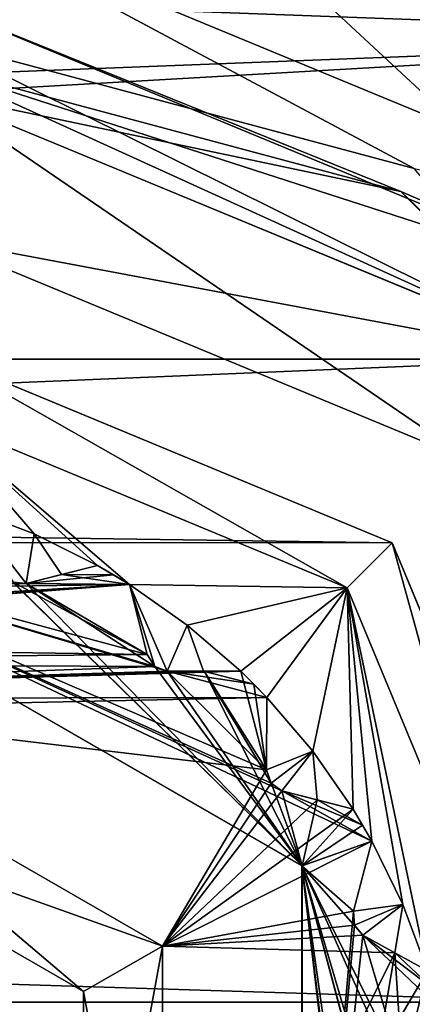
# Model space of a CAD drawing. Header units: metres. Extents: x -205 to 205, y -82 to 82.
# Tile 151 of 256: x -93.01 to -90.85, y 37.49 to 42.9. Entities that reach past the tile are written whole.
import ezdxf

# ---------------------------------------------------------------- set-up
doc = ezdxf.new("R2010")
doc.units = ezdxf.units.M
doc.layers.add('solid_PRT0003', color=7, linetype='CONTINUOUS')

msp = doc.modelspace()

# ---------------------------------------------------------------- linework, layer by layer
at = {"layer": 'solid_PRT0003'}
for points in [[(-200, -75), (-200, 75), (0, 75)], [(0, -75), (-200, -75), (0, 75)], [(-90.449997, 49, 13.5), (-92.724739, 45.059738, 13.5), (-89.247627, 41.741821, 13.5)], [(-93.489754, 45.353336, 47.853554), (-93.489807, 44.999783, 48), (-88.186821, 42.802322, 48)], [(-93.489754, 45.353336, 56.853554), (-93.489807, 44.999783, 57), (-88.186821, 42.802322, 57)], [(-88.186821, 42.802322, 66), (-93.489754, 45.353336, 65.853554), (-93.489807, 44.999783, 66)], [(-93.489754, 45.353336, 74.853554), (-93.489807, 44.999783, 75), (-88.186821, 42.802322, 75)], [(-93.489754, 45.353336, 47.853554), (-88.186821, 42.802322, 48), (-89.563126, 44.300602, 47.853554)], [(-93.489754, 45.353336, 56.853554), (-88.186821, 42.802322, 57), (-89.563126, 44.300602, 56.853554)], [(-88.186821, 42.802322, 66), (-89.563126, 44.300602, 65.853554), (-93.489754, 45.353336, 65.853554)], [(-89.563126, 44.300602, 74.853554), (-93.489754, 45.353336, 74.853554), (-88.186821, 42.802322, 75)], [(-92.724739, 45.059738, 13.5), (-93.490021, 43.499786, 13.5), (-89.247627, 41.741821, 13.5)], [(-96.011604, 45.000145, 55), (-88.186821, 42.802322, 55), (-93.490166, 42.499786, 55)], [(-96.011604, 45.000145, 64), (-88.186821, 42.802322, 64), (-93.490166, 42.499786, 64)], [(-96.011604, 45.000145, 73), (-88.186821, 42.802322, 73), (-93.490166, 42.499786, 73)], [(-96.011604, 45.000145, 73), (-93.489807, 44.999783, 73), (-88.186821, 42.802322, 73)], [(-96.011604, 45.000145, 55), (-93.489807, 44.999783, 55), (-88.186821, 42.802322, 55)], [(-96.011604, 45.000145, 64), (-93.489807, 44.999783, 64), (-88.186821, 42.802322, 64)], [(-88.186821, 42.802322, 48), (-93.489807, 44.999783, 48), (-95.990143, 42.500141, 48)], [(-88.186821, 42.802322, 57), (-93.489807, 44.999783, 57), (-95.990143, 42.500141, 57)], [(-88.186821, 42.802322, 66), (-93.489807, 44.999783, 66), (-95.990143, 42.500141, 66)], [(-93.490089, 42.999786, 46), (-93.489807, 44.999783, 46), (-88.186821, 42.802322, 46)], [(-93.490089, 42.999786, 75), (-89.601234, 41.388317, 75), (-93.489807, 44.999783, 75)], [(-89.563126, 44.300602, 73.146446), (-88.186821, 42.802322, 73), (-93.489807, 44.999783, 73)], [(-88.186821, 42.802322, 55), (-93.489807, 44.999783, 55), (-89.563126, 44.300602, 55.146446)], [(-88.186821, 42.802322, 64), (-93.489807, 44.999783, 64), (-89.563126, 44.300602, 64.146446)], [(-88.186821, 42.802322, 46), (-93.489807, 44.999783, 46), (-89.563126, 44.300602, 46.146446)], [(-89.601234, 41.388317, 75), (-88.186821, 42.802322, 75), (-93.489807, 44.999783, 75)], [(-90.843773, 42.083187, 13.792893), (-93.490021, 43.499786, 13.5), (-93.49012, 42.792679, 13.792893)], [(-90.843773, 42.083187, 13.792893), (-89.247627, 41.741821, 13.5), (-93.490021, 43.499786, 13.5)], [(-93.490143, 42.646233, 45.853554), (-93.490089, 42.999786, 46), (-89.601234, 41.388317, 46)], [(-90.917015, 41.956371, 75.146446), (-93.490089, 42.999786, 75), (-93.490143, 42.646233, 75.146446)], [(-89.601234, 41.388317, 46), (-93.490089, 42.999786, 46), (-88.186821, 42.802322, 46)], [(-90.917015, 41.956371, 75.146446), (-89.601234, 41.388317, 75), (-93.490089, 42.999786, 75)], [(-88.186821, 42.802322, 48), (-95.990143, 42.500141, 48), (-93.490166, 42.499786, 48)], [(-88.186821, 42.802322, 57), (-95.990143, 42.500141, 57), (-93.490166, 42.499786, 57)], [(-88.186821, 42.802322, 66), (-95.990143, 42.500141, 66), (-93.490166, 42.499786, 66)], [(-89.954834, 41.034821, 48), (-88.186821, 42.802322, 48), (-93.490166, 42.499786, 48)], [(-89.954834, 41.034821, 55), (-93.490166, 42.499786, 55), (-88.186821, 42.802322, 55)], [(-89.954834, 41.034821, 57), (-88.186821, 42.802322, 57), (-93.490166, 42.499786, 57)], [(-89.954834, 41.034821, 64), (-93.490166, 42.499786, 64), (-88.186821, 42.802322, 64)], [(-89.954834, 41.034821, 66), (-88.186821, 42.802322, 66), (-93.490166, 42.499786, 66)], [(-89.954834, 41.034821, 73), (-93.490166, 42.499786, 73), (-88.186821, 42.802322, 73)], [(-93.49012, 42.792679, 13.792893), (-93.490166, 42.499786, 14.5), (-89.954842, 41.034813, 14.5)], [(-90.843773, 42.083187, 13.792893), (-93.49012, 42.792679, 13.792893), (-89.954842, 41.034813, 14.5)], [(-93.490143, 42.646233, 75.146446), (-93.490166, 42.499786, 75.5), (-89.954842, 41.034813, 75.5)], [(-90.917015, 41.956371, 45.853554), (-93.490166, 42.499786, 45.5), (-93.490143, 42.646233, 45.853554)], [(-90.917015, 41.956371, 75.146446), (-93.490143, 42.646233, 75.146446), (-89.954842, 41.034813, 75.5)], [(-90.917015, 41.956371, 45.853554), (-93.490143, 42.646233, 45.853554), (-89.601234, 41.388317, 46)], [(-93.490166, 42.499786, 108.5), (-172.025909, 41.046532, 108.5), (-89.954834, 41.034821, 108.5)], [(-93.49028, 41.699783, 76.5), (-93.490166, 42.499786, 77), (-89.954842, 41.034813, 77)], [(-90.520607, 40.469208, 78.5), (-93.490166, 42.499786, 78), (-93.49028, 41.699783, 78.5)], [(-90.520607, 40.469208, 76.5), (-93.490166, 42.499786, 76), (-93.49028, 41.699783, 76.5)], [(-89.954842, 41.034813, 107), (-93.49028, 41.699783, 106.5), (-93.490166, 42.499786, 107)], [(-90.520607, 40.469208, 106.5), (-93.490166, 42.499786, 106), (-93.49028, 41.699783, 106.5)], [(-93.49028, 41.699783, 104.5), (-93.490166, 42.499786, 105), (-89.954842, 41.034813, 105)], [(-93.49028, 41.699783, 102.5), (-93.490166, 42.499786, 103), (-89.954842, 41.034813, 103)], [(-90.520607, 40.469208, 104.5), (-93.490166, 42.499786, 104), (-93.49028, 41.699783, 104.5)], [(-93.49028, 41.699783, 100.5), (-93.490166, 42.499786, 101), (-89.954842, 41.034813, 101)], [(-90.520607, 40.469208, 102.5), (-93.490166, 42.499786, 102), (-93.49028, 41.699783, 102.5)], [(-93.49028, 41.699783, 98.5), (-93.490166, 42.499786, 99), (-89.954842, 41.034813, 99)], [(-90.520607, 40.469208, 100.5), (-93.490166, 42.499786, 100), (-93.49028, 41.699783, 100.5)], [(-93.49028, 41.699783, 96.5), (-93.490166, 42.499786, 97), (-89.954842, 41.034813, 97)], [(-90.520607, 40.469208, 98.5), (-93.490166, 42.499786, 98), (-93.49028, 41.699783, 98.5)], [(-93.49028, 41.699783, 94.5), (-93.490166, 42.499786, 95), (-89.954842, 41.034813, 95)], [(-90.520607, 40.469208, 96.5), (-93.490166, 42.499786, 96), (-93.49028, 41.699783, 96.5)], [(-93.49028, 41.699783, 92.5), (-93.490166, 42.499786, 93), (-89.954842, 41.034813, 93)], [(-90.520607, 40.469208, 94.5), (-93.490166, 42.499786, 94), (-93.49028, 41.699783, 94.5)], [(-93.49028, 41.699783, 90.5), (-93.490166, 42.499786, 91), (-89.954842, 41.034813, 91)], [(-90.520607, 40.469208, 92.5), (-93.490166, 42.499786, 92), (-93.49028, 41.699783, 92.5)], [(-93.49028, 41.699783, 88.5), (-93.490166, 42.499786, 89), (-89.954842, 41.034813, 89)], [(-90.520607, 40.469208, 90.5), (-93.490166, 42.499786, 90), (-93.49028, 41.699783, 90.5)], [(-93.49028, 41.699783, 86.5), (-93.490166, 42.499786, 87), (-89.954842, 41.034813, 87)], [(-90.520607, 40.469208, 88.5), (-93.490166, 42.499786, 88), (-93.49028, 41.699783, 88.5)], [(-93.49028, 41.699783, 84.5), (-93.490166, 42.499786, 85), (-89.954842, 41.034813, 85)], [(-90.520607, 40.469208, 86.5), (-93.490166, 42.499786, 86), (-93.49028, 41.699783, 86.5)], [(-93.49028, 41.699783, 82.5), (-93.490166, 42.499786, 83), (-89.954842, 41.034813, 83)], [(-90.520607, 40.469208, 84.5), (-93.490166, 42.499786, 84), (-93.49028, 41.699783, 84.5)], [(-93.49028, 41.699783, 80.5), (-93.490166, 42.499786, 81), (-89.954842, 41.034813, 81)], [(-90.520607, 40.469208, 82.5), (-93.490166, 42.499786, 82), (-93.49028, 41.699783, 82.5)], [(-93.49028, 41.699783, 78.5), (-93.490166, 42.499786, 79), (-89.954842, 41.034813, 79)], [(-90.520607, 40.469208, 80.5), (-93.490166, 42.499786, 80), (-93.49028, 41.699783, 80.5)], [(-89.954842, 41.034813, 78), (-93.490166, 42.499786, 77), (-93.490166, 42.499786, 78)], [(-89.954842, 41.034813, 77), (-93.490166, 42.499786, 77), (-89.954842, 41.034813, 78)], [(-90.520607, 40.469208, 78.5), (-89.954842, 41.034813, 78), (-93.490166, 42.499786, 78)], [(-89.954842, 41.034813, 76), (-93.490166, 42.499786, 75.5), (-93.490166, 42.499786, 76)], [(-89.954842, 41.034813, 75.5), (-93.490166, 42.499786, 75.5), (-89.954842, 41.034813, 76)], [(-90.520607, 40.469208, 76.5), (-89.954842, 41.034813, 76), (-93.490166, 42.499786, 76)], [(-89.954834, 41.034821, 55), (-93.490166, 42.499786, 48), (-93.490166, 42.499786, 55)], [(-89.954834, 41.034821, 55), (-89.954834, 41.034821, 48), (-93.490166, 42.499786, 48)], [(-89.954834, 41.034821, 64), (-93.490166, 42.499786, 57), (-93.490166, 42.499786, 64)], [(-89.954834, 41.034821, 64), (-89.954834, 41.034821, 57), (-93.490166, 42.499786, 57)], [(-89.954834, 41.034821, 73), (-93.490166, 42.499786, 66), (-93.490166, 42.499786, 73)], [(-89.954834, 41.034821, 66), (-93.490166, 42.499786, 66), (-89.954834, 41.034821, 73)], [(-89.954842, 41.034813, 45.5), (-93.490166, 42.499786, 14.5), (-93.490166, 42.499786, 45.5)], [(-89.954842, 41.034813, 14.5), (-93.490166, 42.499786, 14.5), (-89.954842, 41.034813, 45.5)], [(-90.917015, 41.956371, 45.853554), (-89.954842, 41.034813, 45.5), (-93.490166, 42.499786, 45.5)], [(-89.954834, 41.034821, 108.5), (-89.954842, 41.034813, 107), (-93.490166, 42.499786, 107)], [(-93.490166, 42.499786, 108.5), (-89.954834, 41.034821, 108.5), (-93.490166, 42.499786, 107)], [(-89.954842, 41.034813, 106), (-89.954842, 41.034813, 105), (-93.490166, 42.499786, 105)], [(-93.490166, 42.499786, 106), (-89.954842, 41.034813, 106), (-93.490166, 42.499786, 105)], [(-90.520607, 40.469208, 106.5), (-89.954842, 41.034813, 106), (-93.490166, 42.499786, 106)], [(-89.954842, 41.034813, 104), (-89.954842, 41.034813, 103), (-93.490166, 42.499786, 103)], [(-93.490166, 42.499786, 104), (-89.954842, 41.034813, 104), (-93.490166, 42.499786, 103)], [(-90.520607, 40.469208, 104.5), (-89.954842, 41.034813, 104), (-93.490166, 42.499786, 104)], [(-89.954842, 41.034813, 102), (-89.954842, 41.034813, 101), (-93.490166, 42.499786, 101)], [(-93.490166, 42.499786, 102), (-89.954842, 41.034813, 102), (-93.490166, 42.499786, 101)], [(-90.520607, 40.469208, 102.5), (-89.954842, 41.034813, 102), (-93.490166, 42.499786, 102)], [(-89.954842, 41.034813, 100), (-89.954842, 41.034813, 99), (-93.490166, 42.499786, 99)], [(-93.490166, 42.499786, 100), (-89.954842, 41.034813, 100), (-93.490166, 42.499786, 99)], [(-90.520607, 40.469208, 100.5), (-89.954842, 41.034813, 100), (-93.490166, 42.499786, 100)], [(-89.954842, 41.034813, 98), (-89.954842, 41.034813, 97), (-93.490166, 42.499786, 97)], [(-93.490166, 42.499786, 98), (-89.954842, 41.034813, 98), (-93.490166, 42.499786, 97)], [(-90.520607, 40.469208, 98.5), (-89.954842, 41.034813, 98), (-93.490166, 42.499786, 98)], [(-89.954842, 41.034813, 96), (-89.954842, 41.034813, 95), (-93.490166, 42.499786, 95)], [(-93.490166, 42.499786, 96), (-89.954842, 41.034813, 96), (-93.490166, 42.499786, 95)], [(-90.520607, 40.469208, 96.5), (-89.954842, 41.034813, 96), (-93.490166, 42.499786, 96)], [(-89.954842, 41.034813, 94), (-89.954842, 41.034813, 93), (-93.490166, 42.499786, 93)], [(-93.490166, 42.499786, 94), (-89.954842, 41.034813, 94), (-93.490166, 42.499786, 93)], [(-90.520607, 40.469208, 94.5), (-89.954842, 41.034813, 94), (-93.490166, 42.499786, 94)], [(-89.954842, 41.034813, 92), (-89.954842, 41.034813, 91), (-93.490166, 42.499786, 91)], [(-93.490166, 42.499786, 92), (-89.954842, 41.034813, 92), (-93.490166, 42.499786, 91)], [(-90.520607, 40.469208, 92.5), (-89.954842, 41.034813, 92), (-93.490166, 42.499786, 92)], [(-89.954842, 41.034813, 90), (-89.954842, 41.034813, 89), (-93.490166, 42.499786, 89)], [(-93.490166, 42.499786, 90), (-89.954842, 41.034813, 90), (-93.490166, 42.499786, 89)], [(-90.520607, 40.469208, 90.5), (-89.954842, 41.034813, 90), (-93.490166, 42.499786, 90)], [(-89.954842, 41.034813, 88), (-89.954842, 41.034813, 87), (-93.490166, 42.499786, 87)], [(-93.490166, 42.499786, 88), (-89.954842, 41.034813, 88), (-93.490166, 42.499786, 87)], [(-90.520607, 40.469208, 88.5), (-89.954842, 41.034813, 88), (-93.490166, 42.499786, 88)], [(-89.954842, 41.034813, 86), (-89.954842, 41.034813, 85), (-93.490166, 42.499786, 85)], [(-93.490166, 42.499786, 86), (-89.954842, 41.034813, 86), (-93.490166, 42.499786, 85)], [(-90.520607, 40.469208, 86.5), (-89.954842, 41.034813, 86), (-93.490166, 42.499786, 86)], [(-89.954842, 41.034813, 84), (-89.954842, 41.034813, 83), (-93.490166, 42.499786, 83)], [(-93.490166, 42.499786, 84), (-89.954842, 41.034813, 84), (-93.490166, 42.499786, 83)], [(-90.520607, 40.469208, 84.5), (-89.954842, 41.034813, 84), (-93.490166, 42.499786, 84)], [(-89.954842, 41.034813, 82), (-89.954842, 41.034813, 81), (-93.490166, 42.499786, 81)], [(-93.490166, 42.499786, 82), (-89.954842, 41.034813, 82), (-93.490166, 42.499786, 81)], [(-90.520607, 40.469208, 82.5), (-89.954842, 41.034813, 82), (-93.490166, 42.499786, 82)], [(-89.954842, 41.034813, 80), (-89.954842, 41.034813, 79), (-93.490166, 42.499786, 79)], [(-93.490166, 42.499786, 80), (-89.954842, 41.034813, 80), (-93.490166, 42.499786, 79)], [(-90.520607, 40.469208, 80.5), (-89.954842, 41.034813, 80), (-93.490166, 42.499786, 80)], [(-89.033554, 40.072372, 75.146446), (-90.917015, 41.956371, 75.146446), (-89.954842, 41.034813, 75.5)], [(-90.917015, 41.956371, 45.853554), (-89.033554, 40.072372, 45.853554), (-89.954842, 41.034813, 45.5)], [(-90.917015, 41.956371, 45.853554), (-89.601234, 41.388317, 46), (-89.033554, 40.072372, 45.853554)], [(-89.033554, 40.072372, 75.146446), (-89.601234, 41.388317, 75), (-90.917015, 41.956371, 75.146446)], [(-90.520607, 40.469208, 106.5), (-93.49028, 41.699783, 106.5), (-89.954842, 41.034813, 107)], [(-90.520607, 40.469208, 104.5), (-93.49028, 41.699783, 104.5), (-89.954842, 41.034813, 105)], [(-90.520607, 40.469208, 102.5), (-93.49028, 41.699783, 102.5), (-89.954842, 41.034813, 103)], [(-90.520607, 40.469208, 100.5), (-93.49028, 41.699783, 100.5), (-89.954842, 41.034813, 101)], [(-90.520607, 40.469208, 98.5), (-93.49028, 41.699783, 98.5), (-89.954842, 41.034813, 99)], [(-90.520607, 40.469208, 96.5), (-93.49028, 41.699783, 96.5), (-89.954842, 41.034813, 97)], [(-90.520607, 40.469208, 94.5), (-93.49028, 41.699783, 94.5), (-89.954842, 41.034813, 95)], [(-90.520607, 40.469208, 92.5), (-93.49028, 41.699783, 92.5), (-89.954842, 41.034813, 93)], [(-90.520607, 40.469208, 90.5), (-93.49028, 41.699783, 90.5), (-89.954842, 41.034813, 91)], [(-90.520607, 40.469208, 88.5), (-93.49028, 41.699783, 88.5), (-89.954842, 41.034813, 89)], [(-90.520607, 40.469208, 86.5), (-93.49028, 41.699783, 86.5), (-89.954842, 41.034813, 87)], [(-90.520607, 40.469208, 84.5), (-93.49028, 41.699783, 84.5), (-89.954842, 41.034813, 85)], [(-90.520607, 40.469208, 82.5), (-93.49028, 41.699783, 82.5), (-89.954842, 41.034813, 83)], [(-90.520607, 40.469208, 80.5), (-93.49028, 41.699783, 80.5), (-89.954842, 41.034813, 81)], [(-90.520607, 40.469208, 78.5), (-93.49028, 41.699783, 78.5), (-89.954842, 41.034813, 79)], [(-90.520607, 40.469208, 76.5), (-93.49028, 41.699783, 76.5), (-89.954842, 41.034813, 77)], [(-89.954834, 41.034821, 108.5), (-172.025909, 41.046532, 108.5), (-173.490875, 37.5112, 108.5)], [(-89.954834, 41.034821, 108.5), (-173.490875, 37.5112, 108.5), (-88.490875, 37.499069, 108.5)], [(-171.016632, 40.036972, 108.410858), (-168.490372, 41.08297, 108.410858), (-90.964394, 40.025547, 108.410858)], [(-90.964394, 40.025547, 108.410858), (-168.490372, 41.08297, 108.410858), (-93.490364, 41.072269, 108.410858)], [(-91.21183, 39.778183, 75), (-93.490364, 41.072269, 108.410858), (-93.490417, 40.722378, 75)], [(-90.964394, 40.025547, 108.410858), (-93.490364, 41.072269, 108.410858), (-91.21183, 39.778183, 75)], [(-92.407227, 39.796566, 75), (-91.21183, 39.778183, 75), (-93.490417, 40.722378, 75)], [(-92.581268, 39.900345, 75), (-92.407227, 39.796566, 75), (-93.490417, 40.722378, 75)], [(-92.929146, 40.073517, 75), (-92.581268, 39.900345, 75), (-93.490417, 40.722378, 75)], [(-93.292534, 40.211212, 75), (-92.929146, 40.073517, 75), (-93.490417, 40.722378, 75)], [(-92.929146, 40.073517, 6), (-92.929146, 40.073517, 75), (-93.292534, 40.211212, 75)], [(-92.929146, 40.073517, 6), (-93.292534, 40.211212, 75), (-93.292534, 40.211212, 55)], [(-92.929146, 40.073517, 6), (-93.292534, 40.211212, 55), (-93.292534, 40.211212, 26)], [(-92.929146, 40.073517, 6), (-93.292534, 40.211212, 26), (-93.292534, 40.211212, 6)], [(-92.973701, 39.801105, 6), (-92.929146, 40.073517, 6), (-93.292534, 40.211212, 6)], [(-93.044533, 39.809063, 6), (-92.973701, 39.801105, 6), (-93.292534, 40.211212, 6)], [(-92.973701, 39.801105, 6), (-92.77906, 39.850327, 6), (-92.929146, 40.073517, 6)], [(-92.581268, 39.900345, 55), (-92.581268, 39.900345, 75), (-92.929146, 40.073517, 75)], [(-92.581268, 39.900345, 26), (-92.581268, 39.900345, 55), (-92.929146, 40.073517, 75)], [(-92.581268, 39.900345, 6), (-92.581268, 39.900345, 26), (-92.929146, 40.073517, 75)], [(-92.581268, 39.900345, 6), (-92.929146, 40.073517, 75), (-92.929146, 40.073517, 6)], [(-92.77906, 39.850327, 6), (-92.581268, 39.900345, 6), (-92.929146, 40.073517, 6)], [(-171.016632, 40.036972, 108.410858), (-89.918396, 37.499275, 108.410858), (-172.063354, 37.510998, 108.410858)], [(-171.016632, 40.036972, 108.410858), (-90.964394, 40.025547, 108.410858), (-89.918396, 37.499275, 108.410858)], [(-90.964394, 40.025547, 108.410858), (-91.21183, 39.778183, 75), (-90.26828, 37.499325, 75)], [(-90.964394, 40.025547, 108.410858), (-90.26828, 37.499325, 75), (-89.918396, 37.499275, 108.410858)], [(-94.490517, 39.999928, 55), (-91.57103, 38.661797, 55), (-91.076813, 38.384918, 55)], [(-91.459579, 38.249302, 55), (-94.490517, 39.999928, 55), (-91.076813, 38.384918, 55)], [(-94.490517, 39.999928, 55), (-91.629265, 38.702896, 55), (-91.57103, 38.661797, 55)], [(-94.490517, 39.999928, 55), (-91.654305, 38.776669, 55), (-91.629265, 38.702896, 55)], [(-94.490517, 39.999928, 55), (-92.200401, 39.320049, 55), (-91.654305, 38.776669, 55)], [(-94.490517, 39.999928, 55), (-92.267029, 39.345375, 55), (-92.200401, 39.320049, 55)], [(-94.490517, 39.999928, 55), (-92.309624, 39.410606, 55), (-92.267029, 39.345375, 55)], [(-94.490517, 39.999928, 55), (-93.044533, 39.809063, 55), (-92.309624, 39.410606, 55)], [(-94.490517, 39.999928, 26), (-94.490517, 39.999928, 55), (-91.459579, 38.249302, 55)], [(-91.459496, 38.249157, 26), (-94.490517, 39.999928, 26), (-91.459579, 38.249302, 55)], [(-93.102013, 39.861652, 26), (-94.490517, 39.999928, 26), (-91.459496, 38.249157, 26)], [(-92.581268, 39.900345, 55), (-92.97374, 39.801094, 75), (-92.779083, 39.850319, 75)], [(-92.77906, 39.850327, 55), (-92.97374, 39.801094, 75), (-92.581268, 39.900345, 55)], [(-92.581268, 39.900345, 6), (-92.97374, 39.801094, 26), (-92.779083, 39.850319, 26)], [(-92.77906, 39.850327, 6), (-92.97374, 39.801094, 26), (-92.581268, 39.900345, 6)], [(-92.779083, 39.850319, 75), (-92.407227, 39.796566, 75), (-92.581268, 39.900345, 75)], [(-92.581268, 39.900345, 55), (-92.779083, 39.850319, 75), (-92.581268, 39.900345, 75)], [(-92.493576, 39.849586, 26), (-92.581268, 39.900345, 26), (-92.779083, 39.850319, 26)], [(-92.581268, 39.900345, 6), (-92.779083, 39.850319, 26), (-92.581268, 39.900345, 26)], [(-92.77906, 39.850327, 55), (-92.581268, 39.900345, 55), (-92.493576, 39.849586, 55)], [(-92.493576, 39.849586, 26), (-92.493576, 39.849586, 55), (-92.581268, 39.900345, 55)], [(-92.493576, 39.849586, 26), (-92.581268, 39.900345, 55), (-92.581268, 39.900345, 26)], [(-93.044525, 39.809059, 26), (-93.102013, 39.861652, 26), (-91.459496, 38.249157, 26)], [(-92.973701, 39.801105, 55), (-92.97374, 39.801094, 75), (-92.77906, 39.850327, 55)], [(-92.973701, 39.801105, 6), (-92.97374, 39.801094, 26), (-92.77906, 39.850327, 6)], [(-92.779083, 39.850319, 75), (-92.97374, 39.801094, 75), (-92.407227, 39.796566, 75)], [(-92.493576, 39.849586, 26), (-92.779083, 39.850319, 26), (-92.97374, 39.801094, 26)], [(-92.407227, 39.796566, 26), (-92.493576, 39.849586, 26), (-92.97374, 39.801094, 26)], [(-92.973701, 39.801105, 55), (-92.77906, 39.850327, 55), (-92.493576, 39.849586, 55)], [(-92.973701, 39.801105, 55), (-92.493576, 39.849586, 55), (-92.407227, 39.796566, 55)], [(-92.407227, 39.796566, 26), (-92.407227, 39.796566, 55), (-92.493576, 39.849586, 55)], [(-92.407227, 39.796566, 26), (-92.493576, 39.849586, 55), (-92.493576, 39.849586, 26)], [(-92.407227, 39.796566, 75), (-96.509949, 39.494358, 75), (-96.585152, 39.474007, 75)], [(-92.309624, 39.410606, 75), (-92.407227, 39.796566, 75), (-96.585152, 39.474007, 75)], [(-92.407227, 39.796566, 75), (-96.465286, 39.549866, 75), (-96.509949, 39.494358, 75)], [(-92.407227, 39.796566, 75), (-96.40255, 39.740589, 75), (-96.465286, 39.549866, 75)], [(-92.97374, 39.801094, 75), (-93.044525, 39.809059, 75), (-96.40255, 39.740589, 75)], [(-92.97374, 39.801094, 75), (-96.40255, 39.740589, 75), (-92.407227, 39.796566, 75)], [(-93.044533, 39.809063, 55), (-93.044525, 39.809059, 75), (-92.97374, 39.801094, 75)], [(-93.044533, 39.809063, 55), (-92.97374, 39.801094, 75), (-92.973701, 39.801105, 55)], [(-93.044533, 39.809063, 55), (-92.973701, 39.801105, 55), (-92.309624, 39.410606, 55)], [(-93.044533, 39.809063, 6), (-93.044525, 39.809059, 26), (-92.97374, 39.801094, 26)], [(-93.044533, 39.809063, 6), (-92.97374, 39.801094, 26), (-92.973701, 39.801105, 6)], [(-92.97374, 39.801094, 26), (-93.044525, 39.809059, 26), (-91.459496, 38.249157, 26)], [(-92.267029, 39.345371, 26), (-92.97374, 39.801094, 26), (-91.459496, 38.249157, 26)], [(-92.309624, 39.410606, 26), (-92.407227, 39.796566, 26), (-92.97374, 39.801094, 26)], [(-92.267029, 39.345371, 26), (-92.309624, 39.410606, 26), (-92.97374, 39.801094, 26)], [(-92.973701, 39.801105, 55), (-92.407227, 39.796566, 55), (-92.309624, 39.410606, 55)], [(-92.407227, 39.796566, 75), (-92.0895, 39.572826, 75), (-91.21183, 39.778183, 75)], [(-92.0895, 39.572826, 6), (-92.0895, 39.572826, 75), (-92.407227, 39.796566, 75)], [(-92.309624, 39.410606, 55), (-92.407227, 39.796566, 75), (-92.309624, 39.410606, 75)], [(-92.407227, 39.796566, 55), (-92.407227, 39.796566, 75), (-92.309624, 39.410606, 55)], [(-92.0895, 39.572826, 6), (-92.407227, 39.796566, 75), (-92.407227, 39.796566, 55)], [(-92.0895, 39.572826, 6), (-92.407227, 39.796566, 55), (-92.407227, 39.796566, 26)], [(-92.309624, 39.410606, 6), (-92.407227, 39.796566, 26), (-92.309624, 39.410606, 26)], [(-92.407227, 39.796566, 6), (-92.407227, 39.796566, 26), (-92.309624, 39.410606, 6)], [(-92.0895, 39.572826, 6), (-92.407227, 39.796566, 26), (-92.407227, 39.796566, 6)], [(-92.267029, 39.345375, 6), (-92.407227, 39.796566, 6), (-92.309624, 39.410606, 6)], [(-92.200401, 39.320049, 6), (-92.0895, 39.572826, 6), (-92.407227, 39.796566, 6)], [(-92.267029, 39.345375, 6), (-92.200401, 39.320049, 6), (-92.407227, 39.796566, 6)], [(-92.0895, 39.572826, 75), (-91.795616, 39.318581, 75), (-91.21183, 39.778183, 75)], [(-91.795616, 39.318581, 75), (-91.652855, 39.174778, 75), (-91.21183, 39.778183, 75)], [(-91.652855, 39.174778, 75), (-91.400749, 38.879051, 75), (-91.21183, 39.778183, 75)], [(-91.400749, 38.879051, 75), (-91.179329, 38.559708, 75), (-91.21183, 39.778183, 75)], [(-90.771126, 37.67141, 75), (-90.26828, 37.499325, 75), (-91.21183, 39.778183, 75)], [(-90.906174, 38.035789, 75), (-90.771126, 37.67141, 75), (-91.21183, 39.778183, 75)], [(-91.076813, 38.384918, 75), (-90.906174, 38.035789, 75), (-91.21183, 39.778183, 75)], [(-91.179329, 38.559708, 75), (-91.076813, 38.384918, 75), (-91.21183, 39.778183, 75)], [(-92.200401, 39.320049, 6), (-91.999641, 39.319321, 6), (-92.0895, 39.572826, 6)], [(-91.795616, 39.318581, 55), (-91.795616, 39.318581, 75), (-92.0895, 39.572826, 75)], [(-91.795616, 39.318581, 26), (-91.795616, 39.318581, 55), (-92.0895, 39.572826, 75)], [(-91.795616, 39.318581, 6), (-91.795616, 39.318581, 26), (-92.0895, 39.572826, 75)], [(-91.795616, 39.318581, 6), (-92.0895, 39.572826, 75), (-92.0895, 39.572826, 6)], [(-91.999641, 39.319321, 6), (-91.795616, 39.318581, 6), (-92.0895, 39.572826, 6)], [(-92.309624, 39.410606, 75), (-96.585152, 39.474007, 75), (-97.134865, 39.366997, 75)], [(-92.267029, 39.345371, 75), (-92.309624, 39.410606, 75), (-97.134865, 39.366997, 75)], [(-92.309624, 39.410606, 55), (-92.309624, 39.410606, 75), (-92.267029, 39.345371, 75)], [(-92.309624, 39.410606, 55), (-92.267029, 39.345371, 75), (-92.267029, 39.345375, 55)], [(-92.309624, 39.410606, 6), (-92.309624, 39.410606, 26), (-92.267029, 39.345371, 26)], [(-92.267029, 39.345375, 6), (-92.309624, 39.410606, 6), (-92.267029, 39.345371, 26)], [(-92.267029, 39.345371, 75), (-97.134865, 39.366997, 75), (-97.148232, 39.166187, 75)], [(-92.200439, 39.320049, 75), (-92.267029, 39.345371, 75), (-97.148232, 39.166187, 75)], [(-91.996872, 39.319309, 75), (-92.200439, 39.320049, 75), (-97.148232, 39.166187, 75)], [(-91.996872, 39.319309, 75), (-97.148232, 39.166187, 75), (-91.795616, 39.318581, 75)], [(-91.795616, 39.318581, 75), (-97.148232, 39.166187, 75), (-91.652855, 39.174778, 75)], [(-92.267029, 39.345375, 55), (-92.267029, 39.345371, 75), (-92.200439, 39.320049, 75)], [(-92.267029, 39.345375, 55), (-92.200439, 39.320049, 75), (-92.200401, 39.320049, 55)], [(-92.267029, 39.345375, 6), (-92.267029, 39.345371, 26), (-92.200439, 39.320049, 26)], [(-92.267029, 39.345375, 6), (-92.200439, 39.320049, 26), (-92.200401, 39.320049, 6)], [(-92.200439, 39.320049, 26), (-92.267029, 39.345371, 26), (-91.459496, 38.249157, 26)], [(-91.795616, 39.318581, 55), (-92.200439, 39.320049, 75), (-91.996872, 39.319309, 75)], [(-91.999641, 39.319321, 55), (-92.200439, 39.320049, 75), (-91.795616, 39.318581, 55)], [(-92.200401, 39.320049, 55), (-92.200439, 39.320049, 75), (-91.999641, 39.319321, 55)], [(-91.996872, 39.319309, 26), (-92.200439, 39.320049, 26), (-91.459496, 38.249157, 26)], [(-91.795616, 39.318581, 6), (-92.200439, 39.320049, 26), (-91.996872, 39.319309, 26)], [(-91.999641, 39.319321, 6), (-92.200439, 39.320049, 26), (-91.795616, 39.318581, 6)], [(-92.200401, 39.320049, 6), (-92.200439, 39.320049, 26), (-91.999641, 39.319321, 6)], [(-92.200401, 39.320049, 55), (-91.652855, 39.174778, 55), (-91.654305, 38.776669, 55)], [(-92.200401, 39.320049, 55), (-91.723297, 39.247604, 55), (-91.652855, 39.174778, 55)], [(-92.200401, 39.320049, 55), (-91.999641, 39.319321, 55), (-91.723297, 39.247604, 55)], [(-91.999641, 39.319321, 55), (-91.795616, 39.318581, 55), (-91.723297, 39.247604, 55)], [(-91.795616, 39.318581, 55), (-91.996872, 39.319309, 75), (-91.795616, 39.318581, 75)], [(-91.629265, 38.702892, 26), (-91.996872, 39.319309, 26), (-91.459496, 38.249157, 26)], [(-91.654305, 38.776669, 26), (-91.795616, 39.318581, 26), (-91.996872, 39.319309, 26)], [(-91.795616, 39.318581, 6), (-91.996872, 39.319309, 26), (-91.795616, 39.318581, 26)], [(-91.629265, 38.702892, 26), (-91.654305, 38.776669, 26), (-91.996872, 39.319309, 26)], [(-91.723297, 39.247604, 26), (-91.723297, 39.247604, 55), (-91.795616, 39.318581, 55)], [(-91.723297, 39.247604, 26), (-91.795616, 39.318581, 55), (-91.795616, 39.318581, 26)], [(-91.654305, 38.776669, 26), (-91.723297, 39.247604, 26), (-91.795616, 39.318581, 26)], [(-91.652855, 39.174778, 26), (-91.652855, 39.174778, 55), (-91.723297, 39.247604, 55)], [(-91.652855, 39.174778, 26), (-91.723297, 39.247604, 55), (-91.723297, 39.247604, 26)], [(-91.654305, 38.776669, 26), (-91.652855, 39.174778, 26), (-91.723297, 39.247604, 26)], [(-94.490646, 39.114822, 75), (-91.652855, 39.174778, 75), (-97.148232, 39.166187, 75)], [(-94.490646, 39.114822, 75), (-91.654305, 38.776669, 75), (-91.652855, 39.174778, 75)], [(-91.654305, 38.776669, 55), (-91.652855, 39.174778, 75), (-91.654305, 38.776669, 75)], [(-91.652855, 39.174778, 55), (-91.652855, 39.174778, 75), (-91.654305, 38.776669, 55)], [(-91.654305, 38.776669, 6), (-91.652855, 39.174778, 26), (-91.654305, 38.776669, 26)], [(-91.654305, 38.776669, 6), (-91.652855, 39.174778, 6), (-91.652855, 39.174778, 26)], [(-91.654305, 38.776669, 6), (-91.400749, 38.879051, 6), (-91.652855, 39.174778, 6)], [(-91.400749, 38.879051, 6), (-91.400749, 38.879051, 75), (-91.652855, 39.174778, 75)], [(-91.400749, 38.879051, 6), (-91.652855, 39.174778, 75), (-91.652855, 39.174778, 55)], [(-91.400749, 38.879051, 6), (-91.652855, 39.174778, 55), (-91.652855, 39.174778, 26)], [(-91.400749, 38.879051, 6), (-91.652855, 39.174778, 26), (-91.652855, 39.174778, 6)], [(-94.491394, 33.885033, 6), (-92.226631, 35.192173, 6), (-94.490646, 39.114822, 6)], [(-92.659225, 37.557171, 74.500084), (-94.490646, 39.114822, 75), (-94.490715, 38.614925, 74.500084)], [(-94.490715, 38.614925, 6.499915), (-94.490646, 39.114822, 6), (-92.226257, 37.807034, 6)], [(-94.490646, 39.114822, 75), (-92.226257, 37.807034, 75), (-91.654305, 38.776669, 75)], [(-92.659225, 37.557171, 74.500084), (-92.226257, 37.807034, 75), (-94.490646, 39.114822, 75)], [(-92.226631, 35.192173, 6), (-92.226257, 37.807034, 6), (-94.490646, 39.114822, 6)], [(-91.654305, 38.776669, 6), (-91.629265, 38.702896, 6), (-91.400749, 38.879051, 6)], [(-91.629265, 38.702896, 6), (-91.57103, 38.661797, 6), (-91.400749, 38.879051, 6)], [(-91.57103, 38.661797, 6), (-91.376755, 38.611164, 6), (-91.400749, 38.879051, 6)], [(-91.179329, 38.559708, 55), (-91.179329, 38.559708, 75), (-91.400749, 38.879051, 75)], [(-91.179329, 38.559708, 26), (-91.179329, 38.559708, 55), (-91.400749, 38.879051, 75)], [(-91.179329, 38.559708, 6), (-91.179329, 38.559708, 26), (-91.400749, 38.879051, 75)], [(-91.179329, 38.559708, 6), (-91.400749, 38.879051, 75), (-91.400749, 38.879051, 6)], [(-91.376755, 38.611164, 6), (-91.179329, 38.559708, 6), (-91.400749, 38.879051, 6)], [(-92.226257, 37.807034, 75), (-91.629265, 38.702892, 75), (-91.654305, 38.776669, 75)], [(-91.654305, 38.776669, 55), (-91.654305, 38.776669, 75), (-91.629265, 38.702892, 75)], [(-91.654305, 38.776669, 55), (-91.629265, 38.702892, 75), (-91.629265, 38.702896, 55)], [(-91.654305, 38.776669, 6), (-91.654305, 38.776669, 26), (-91.629265, 38.702892, 26)], [(-91.654305, 38.776669, 6), (-91.629265, 38.702892, 26), (-91.629265, 38.702896, 6)], [(-92.226257, 37.807034, 75), (-91.571068, 38.661808, 75), (-91.629265, 38.702892, 75)], [(-92.226257, 37.807034, 75), (-91.376778, 38.611168, 75), (-91.571068, 38.661808, 75)], [(-91.629265, 38.702896, 55), (-91.629265, 38.702892, 75), (-91.571068, 38.661808, 75)], [(-91.629265, 38.702896, 55), (-91.571068, 38.661808, 75), (-91.57103, 38.661797, 55)], [(-91.629265, 38.702896, 6), (-91.629265, 38.702892, 26), (-91.571068, 38.661808, 26)], [(-91.629265, 38.702896, 6), (-91.571068, 38.661808, 26), (-91.57103, 38.661797, 6)], [(-91.571068, 38.661808, 26), (-91.629265, 38.702892, 26), (-91.459496, 38.249157, 26)], [(-91.179329, 38.559708, 55), (-91.571068, 38.661808, 75), (-91.376778, 38.611168, 75)], [(-91.376755, 38.611164, 55), (-91.571068, 38.661808, 75), (-91.179329, 38.559708, 55)], [(-91.57103, 38.661797, 55), (-91.571068, 38.661808, 75), (-91.376755, 38.611164, 55)], [(-91.376778, 38.611168, 26), (-91.571068, 38.661808, 26), (-91.459496, 38.249157, 26)], [(-91.179329, 38.559708, 6), (-91.571068, 38.661808, 26), (-91.376778, 38.611168, 26)], [(-91.376755, 38.611164, 6), (-91.571068, 38.661808, 26), (-91.179329, 38.559708, 6)], [(-91.57103, 38.661797, 6), (-91.571068, 38.661808, 26), (-91.376755, 38.611164, 6)], [(-91.57103, 38.661797, 55), (-91.12693, 38.47298, 55), (-91.076813, 38.384918, 55)], [(-91.57103, 38.661797, 55), (-91.376755, 38.611164, 55), (-91.12693, 38.47298, 55)], [(-92.659225, 37.557171, 6.499915), (-94.490715, 38.614925, 6.499915), (-92.226257, 37.807034, 6)], [(-94.490715, 38.614925, 74.500084), (-94.490715, 38.614925, 6.499915), (-92.659225, 37.557171, 6.499915)], [(-92.659225, 37.557171, 74.500084), (-94.490715, 38.614925, 74.500084), (-92.659225, 37.557171, 6.499915)], [(-92.226257, 37.807034, 75), (-91.179329, 38.559708, 75), (-91.376778, 38.611168, 75)], [(-91.179329, 38.559708, 26), (-91.376778, 38.611168, 26), (-91.459496, 38.249157, 26)], [(-91.179329, 38.559708, 55), (-91.376778, 38.611168, 75), (-91.179329, 38.559708, 75)], [(-91.179329, 38.559708, 6), (-91.376778, 38.611168, 26), (-91.179329, 38.559708, 26)], [(-91.376755, 38.611164, 55), (-91.179329, 38.559708, 55), (-91.12693, 38.47298, 55)], [(-92.226257, 37.807034, 75), (-91.076813, 38.384918, 75), (-91.179329, 38.559708, 75)], [(-91.12693, 38.47298, 26), (-91.179329, 38.559708, 26), (-91.459496, 38.249157, 26)], [(-91.12693, 38.47298, 26), (-91.12693, 38.47298, 55), (-91.179329, 38.559708, 55)], [(-91.12693, 38.47298, 26), (-91.179329, 38.559708, 55), (-91.179329, 38.559708, 26)], [(-91.076813, 38.384918, 26), (-91.12693, 38.47298, 26), (-91.459496, 38.249157, 26)], [(-91.076813, 38.384918, 26), (-91.076813, 38.384918, 55), (-91.12693, 38.47298, 55)], [(-91.076813, 38.384918, 26), (-91.12693, 38.47298, 55), (-91.12693, 38.47298, 26)], [(-92.226257, 37.807034, 75), (-91.177216, 37.99968, 75), (-91.076813, 38.384918, 75)], [(-91.459579, 38.249302, 55), (-91.076813, 38.384918, 55), (-91.177216, 37.99968, 55)], [(-91.177216, 37.99968, 26), (-91.076813, 38.384918, 26), (-91.459496, 38.249157, 26)], [(-91.177216, 37.99968, 55), (-91.076813, 38.384918, 75), (-91.177216, 37.99968, 75)], [(-91.076813, 38.384918, 55), (-91.076813, 38.384918, 75), (-91.177216, 37.99968, 55)], [(-91.177216, 37.99968, 6), (-91.076813, 38.384918, 26), (-91.177216, 37.99968, 26)], [(-91.177216, 37.99968, 6), (-91.076813, 38.384918, 6), (-91.076813, 38.384918, 26)], [(-91.177216, 37.99968, 6), (-90.906174, 38.035789, 6), (-91.076813, 38.384918, 6)], [(-90.906174, 38.035789, 6), (-90.906174, 38.035789, 75), (-91.076813, 38.384918, 75)], [(-90.906174, 38.035789, 6), (-91.076813, 38.384918, 75), (-91.076813, 38.384918, 55)], [(-90.906174, 38.035789, 6), (-91.076813, 38.384918, 55), (-91.076813, 38.384918, 26)], [(-90.906174, 38.035789, 6), (-91.076813, 38.384918, 26), (-91.076813, 38.384918, 6)], [(-91.460083, 34.749687, 26), (-91.459496, 38.249157, 26), (-91.459999, 34.749832, 55)], [(-91.177216, 37.99968, 26), (-91.459496, 38.249157, 26), (-91.460083, 34.749687, 26)], [(-91.459999, 34.749832, 55), (-91.459579, 38.249302, 55), (-91.101082, 35.192886, 55)], [(-91.459496, 38.249157, 26), (-91.459579, 38.249302, 55), (-91.459999, 34.749832, 55)], [(-91.459579, 38.249302, 55), (-91.097588, 35.26408, 55), (-91.101082, 35.192886, 55)], [(-91.459579, 38.249302, 55), (-91.048714, 35.324745, 55), (-91.097588, 35.26408, 55)], [(-91.459579, 38.249302, 55), (-90.882538, 36.076992, 55), (-91.048714, 35.324745, 55)], [(-91.459579, 38.249302, 55), (-90.896858, 36.14682, 55), (-90.882538, 36.076992, 55)], [(-91.459579, 38.249302, 55), (-90.864601, 36.217735, 55), (-90.896858, 36.14682, 55)], [(-91.459579, 38.249302, 55), (-90.921959, 37.051743, 55), (-90.864601, 36.217735, 55)], [(-91.459579, 38.249302, 55), (-90.908356, 37.128452, 55), (-90.921959, 37.051743, 55)], [(-91.459579, 38.249302, 55), (-91.12513, 37.867706, 55), (-90.908356, 37.128452, 55)], [(-91.459579, 38.249302, 55), (-91.171318, 37.921997, 55), (-91.12513, 37.867706, 55)], [(-91.459579, 38.249302, 55), (-91.177216, 37.99968, 55), (-91.171318, 37.921997, 55)], [(-91.177216, 37.99968, 6), (-91.171318, 37.921997, 6), (-90.906174, 38.035789, 6)], [(-91.171318, 37.921997, 6), (-91.12513, 37.867706, 6), (-90.906174, 38.035789, 6)], [(-91.12513, 37.867706, 6), (-90.949554, 37.770348, 6), (-90.906174, 38.035789, 6)], [(-90.949554, 37.770348, 6), (-90.771126, 37.67141, 6), (-90.906174, 38.035789, 6)], [(-90.771126, 37.67141, 55), (-90.771126, 37.67141, 75), (-90.906174, 38.035789, 75)], [(-90.771126, 37.67141, 26), (-90.771126, 37.67141, 55), (-90.906174, 38.035789, 75)], [(-90.771126, 37.67141, 6), (-90.771126, 37.67141, 26), (-90.906174, 38.035789, 75)], [(-90.771126, 37.67141, 6), (-90.906174, 38.035789, 75), (-90.906174, 38.035789, 6)], [(-92.226257, 37.807034, 75), (-91.171318, 37.921993, 75), (-91.177216, 37.99968, 75)], [(-91.171318, 37.921993, 26), (-91.177216, 37.99968, 26), (-91.460083, 34.749687, 26)], [(-91.177216, 37.99968, 55), (-91.177216, 37.99968, 75), (-91.171318, 37.921993, 75)], [(-91.177216, 37.99968, 55), (-91.171318, 37.921993, 75), (-91.171318, 37.921997, 55)], [(-91.177216, 37.99968, 6), (-91.177216, 37.99968, 26), (-91.171318, 37.921993, 26)], [(-91.177216, 37.99968, 6), (-91.171318, 37.921993, 26), (-91.171318, 37.921997, 6)], [(-92.226257, 37.807034, 75), (-91.12516, 37.867725, 75), (-91.171318, 37.921993, 75)], [(-91.12516, 37.867725, 26), (-91.171318, 37.921993, 26), (-91.460083, 34.749687, 26)], [(-91.171318, 37.921997, 55), (-91.171318, 37.921993, 75), (-91.12516, 37.867725, 75)], [(-91.171318, 37.921997, 55), (-91.12516, 37.867725, 75), (-91.12513, 37.867706, 55)], [(-91.171318, 37.921997, 6), (-91.171318, 37.921993, 26), (-91.12516, 37.867725, 26)], [(-91.171318, 37.921997, 6), (-91.12516, 37.867725, 26), (-91.12513, 37.867706, 6)], [(-92.226257, 37.807034, 75), (-90.94957, 37.770359, 75), (-91.12516, 37.867725, 75)], [(-90.94957, 37.770359, 26), (-91.12516, 37.867725, 26), (-91.460083, 34.749687, 26)], [(-90.771126, 37.67141, 55), (-91.12516, 37.867725, 75), (-90.94957, 37.770359, 75)], [(-90.949554, 37.770348, 55), (-91.12516, 37.867725, 75), (-90.771126, 37.67141, 55)], [(-91.12513, 37.867706, 55), (-91.12516, 37.867725, 75), (-90.949554, 37.770348, 55)], [(-90.771126, 37.67141, 6), (-91.12516, 37.867725, 26), (-90.94957, 37.770359, 26)], [(-90.949554, 37.770348, 6), (-91.12516, 37.867725, 26), (-90.771126, 37.67141, 6)], [(-91.12513, 37.867706, 6), (-91.12516, 37.867725, 26), (-90.949554, 37.770348, 6)], [(-91.12513, 37.867706, 55), (-90.715294, 37.47662, 55), (-90.908356, 37.128452, 55)], [(-91.12513, 37.867706, 55), (-90.741943, 37.574379, 55), (-90.715294, 37.47662, 55)], [(-91.12513, 37.867706, 55), (-90.949554, 37.770348, 55), (-90.741943, 37.574379, 55)], [(-92.659531, 35.442162, 74.500084), (-92.226631, 35.192173, 75), (-92.226257, 37.807034, 75)], [(-92.659531, 35.442162, 74.500084), (-92.226257, 37.807034, 75), (-92.659225, 37.557171, 74.500084)], [(-92.659225, 37.557171, 6.499915), (-92.226257, 37.807034, 6), (-92.226631, 35.192173, 6)], [(-92.226257, 37.807034, 75), (-92.226631, 35.192173, 75), (-90.94957, 37.770359, 75)], [(-92.226631, 35.192173, 75), (-90.771126, 37.67141, 75), (-90.94957, 37.770359, 75)], [(-90.908356, 37.128452, 26), (-90.94957, 37.770359, 26), (-91.460083, 34.749687, 26)], [(-90.771126, 37.67141, 55), (-90.94957, 37.770359, 75), (-90.771126, 37.67141, 75)], [(-90.908356, 37.128452, 26), (-90.771126, 37.67141, 26), (-90.94957, 37.770359, 26)], [(-90.771126, 37.67141, 6), (-90.94957, 37.770359, 26), (-90.771126, 37.67141, 26)], [(-90.949554, 37.770348, 55), (-90.771126, 37.67141, 55), (-90.741943, 37.574379, 55)], [(-92.226631, 35.192173, 75), (-90.715294, 37.47662, 75), (-90.771126, 37.67141, 75)], [(-90.908356, 37.128452, 26), (-90.741943, 37.574379, 26), (-90.771126, 37.67141, 26)], [(-90.908356, 37.128452, 26), (-90.715294, 37.47662, 26), (-90.741943, 37.574379, 26)], [(-92.659531, 35.442162, 6.499915), (-92.659225, 37.557171, 6.499915), (-92.226631, 35.192173, 6)], [(-92.659225, 37.557171, 74.500084), (-92.659225, 37.557171, 6.499915), (-92.659531, 35.442162, 6.499915)], [(-92.659531, 35.442162, 74.500084), (-92.659225, 37.557171, 74.500084), (-92.659531, 35.442162, 6.499915)], [(-173.501572, -37.4888, 108.5), (-88.490875, 37.499069, 108.5), (-173.490875, 37.5112, 108.5)], [(-173.501572, -37.4888, 108.5), (-88.501579, -37.500927, 108.5), (-88.490875, 37.499069, 108.5)], [(-89.929092, -37.500725, 108.410858), (-172.074066, -37.489002, 108.410858), (-172.063354, 37.510998, 108.410858)], [(-89.918396, 37.499275, 108.410858), (-89.929092, -37.500725, 108.410858), (-172.063354, 37.510998, 108.410858)]]:
    msp.add_3dface(points, dxfattribs=at)

doc.saveas('drawing.dxf')
